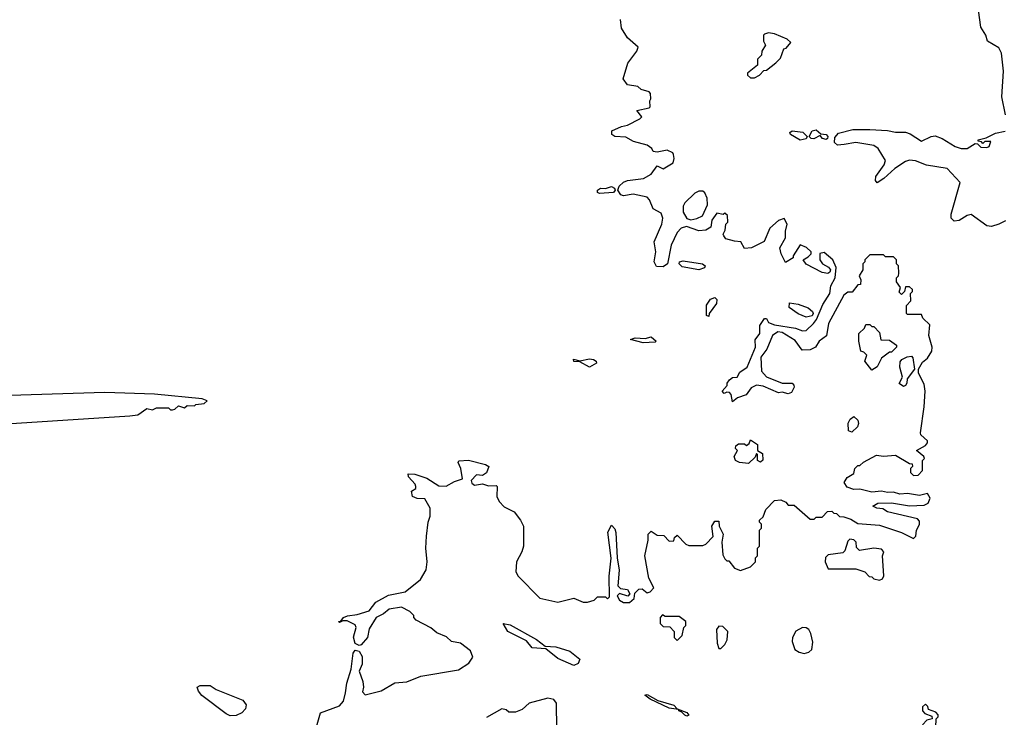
# Model space of a CAD drawing. Extents: x 2386423 to 2568864, y 578392 to 761999.
# Tile 176 of 256: x 2465816 to 2470772, y 678293 to 681803. Entities that reach past the tile are written whole.
import ezdxf

# ---------------------------------------------------------------- set-up
doc = ezdxf.new("R2010")
doc.units = 0

msp = doc.modelspace()

# ---------------------------------------------------------------- linework, layer by layer
at = {"layer": '0CON05XD'}
for points in [[(2470778, 681325), (2470760, 681415), (2470768.9, 681545), (2470758.6, 681635), (2470745, 681661.2), (2470687.5, 681695), (2470680, 681725), (2470654, 681765), (2470642, 681852)], [(2470130, 679345), (2470110, 679355), (2470135, 679370), (2470205, 679372.5), (2470295, 679356.7), (2470369.3, 679360.7), (2470389.3, 679370.7), (2470400, 679395), (2470385, 679420), (2470345, 679410), (2470285, 679420), (2470246.4, 679416.4), (2470215, 679426.7), (2470185, 679423.8), (2470155, 679431.2), (2470105, 679426), (2470045, 679441.2), (2470015, 679440), (2469981.7, 679451.7), (2469966.7, 679475), (2469980.7, 679499.3), (2470015, 679520), (2470020, 679545), (2470035, 679560), (2470045, 679560), (2470063, 679577), (2470128.3, 679611.7), (2470165, 679607.5), (2470225, 679612.5), (2470295, 679570), (2470308.3, 679568.3), (2470310, 679555), (2470300, 679545), (2470300, 679525), (2470315, 679510), (2470338.3, 679511.7), (2470360, 679535), (2470360, 679585), (2470370, 679595), (2470367.5, 679605), (2470330, 679635), (2470375, 679661.2), (2470386.2, 679675), (2470386.1, 679683.9), (2470352.5, 679715), (2470350, 679725), (2470369.2, 679855), (2470373.9, 679933.9), (2470369.3, 679969.3), (2470340, 680025), (2470340, 680045), (2470360.7, 680079.3), (2470385, 680100), (2470407.5, 680135), (2470410, 680155), (2470392.5, 680215), (2470397.5, 680267.5), (2470361.7, 680301.7), (2470355, 680320), (2470285, 680320), (2470280, 680325), (2470280, 680365), (2470301.7, 680388.3), (2470300, 680425), (2470310, 680435), (2470310, 680445), (2470295, 680460), (2470275, 680460), (2470270, 680435), (2470255, 680420), (2470243, 680433), (2470250, 680455), (2470230, 680485), (2470230, 680505), (2470240, 680515), (2470241.7, 680528.3), (2470240, 680565), (2470230, 680575), (2470230, 680595), (2470215, 680610), (2470175, 680610), (2470165, 680620), (2470095, 680620), (2470070, 680595), (2470070, 680585), (2470060, 680575), (2470060, 680545), (2470042.5, 680515), (2470050, 680495), (2470048.3, 680471.7), (2470035, 680470), (2470007, 680433), (2469985, 680432.5), (2469965, 680416.7), (2469886.7, 680275), (2469877.8, 680212.2), (2469841.2, 680185), (2469822.5, 680155), (2469795, 680142.5), (2469755, 680140), (2469719.7, 680189.7), (2469655, 680230), (2469632.5, 680232.5), (2469606.2, 680213.8), (2469577.5, 680145), (2469546.7, 680105), (2469550, 680035), (2469575, 680006.7), (2469654.1, 679974.1), (2469704.1, 679974.1), (2469713.3, 679965), (2469714, 679955), (2469702, 679928), (2469685, 679920), (2469655, 679928.8), (2469635, 679926.2), (2469558.8, 679958.8), (2469525, 679964), (2469498.8, 679951.2), (2469472.5, 679915), (2469429.3, 679900.7), (2469405, 679880), (2469397, 679917), (2469388.3, 679928.3), (2469375, 679930), (2469362.5, 679922.5), (2469352.5, 679935), (2469377.5, 679962.5), (2469377.5, 679975), (2469388.3, 679991.7), (2469405, 680003.3), (2469427.5, 680005), (2469440.7, 680029.3), (2469477.5, 680055), (2469486.7, 680075), (2469520, 680155), (2469518.3, 680191.7), (2469542.5, 680225), (2469542.5, 680265), (2469565, 680300), (2469575, 680300), (2469585, 680280), (2469615, 680267.5), (2469721.7, 680251.7), (2469757, 680237), (2469775, 680240), (2469812, 680275), (2469827.1, 680295), (2469859.4, 680370.6), (2469894.3, 680425), (2469899.4, 680465), (2469920.8, 680505), (2469925.8, 680555.8), (2469910, 680595), (2469865, 680632.5), (2469843, 680627), (2469843.3, 680595), (2469857.5, 680575), (2469887.7, 680557.7), (2469897.5, 680545), (2469895, 680533.3), (2469883.6, 680526.4), (2469855, 680532), (2469775, 680572.5), (2469760, 680595), (2469785, 680610), (2469800, 680625), (2469800, 680635), (2469777, 680657), (2469745, 680670), (2469710, 680615), (2469710, 680605), (2469671.7, 680581.7), (2469650, 680625), (2469642.5, 680655), (2469671.2, 680705), (2469670.5, 680739.5), (2469680, 680775), (2469665, 680802.5), (2469635, 680793.3), (2469592.5, 680755), (2469563, 680687), (2469500, 680655), (2469465, 680652.5), (2469446.1, 680686.1), (2469415, 680688.8), (2469370.5, 680700.5), (2469360, 680715), (2469357.5, 680725), (2469367.5, 680745), (2469370, 680775), (2469380, 680785), (2469378.3, 680818.3), (2469365, 680830), (2469357.5, 680822.5), (2469325, 680830), (2469300, 680795), (2469295, 680760), (2469270, 680745), (2469235, 680741.2), (2469173, 680763), (2469145, 680753.8), (2469125, 680732), (2469095, 680668.8), (2469077.1, 680575), (2469055, 680559.4), (2469022.1, 680562.1), (2469010.5, 680585), (2469018.9, 680635), (2469009.4, 680685), (2469048.6, 680775), (2469053.8, 680805), (2469045, 680830), (2469005, 680852.5), (2468987, 680897), (2468975, 680910), (2468903.9, 680926.1), (2468855, 680917.1), (2468842.5, 680922.5), (2468826.7, 680945), (2468833.3, 680965), (2468855, 680986), (2468875, 680993.8), (2468955.8, 681004.2), (2468995, 681026.7), (2469025, 681067.5), (2469055, 681052.5), (2469105, 681082.5), (2469110, 681105), (2469106.7, 681125), (2469103, 681133), (2469075, 681146.7), (2469025, 681137.5), (2469005, 681140), (2468997.5, 681155), (2468975, 681172.5), (2468905, 681191.2), (2468867, 681213), (2468812.5, 681215), (2468796.7, 681225), (2468796.4, 681243.6), (2468845, 681266), (2468875, 681272), (2468937.5, 681305), (2468947.5, 681315), (2468923.3, 681346.7), (2468985, 681360), (2468990, 681365), (2468987.5, 681395), (2468992.5, 681405), (2468991.7, 681431.7), (2468985, 681440), (2468945, 681452.5), (2468927, 681467), (2468876.4, 681476.4), (2468853.8, 681505), (2468877.5, 681585), (2468922.5, 681645), (2468930, 681665), (2468875, 681712.5), (2468845, 681760), (2468840, 681805)], [(2469515, 681510), (2469540, 681525), (2469561.7, 681548.3), (2469575, 681550), (2469623, 681587), (2469645, 681610), (2469663.3, 681656.7), (2469675, 681660), (2469698.3, 681688.3), (2469680, 681705), (2469615, 681732.5), (2469585, 681737.5), (2469565, 681730), (2469560, 681725), (2469560, 681695), (2469570, 681675), (2469552.5, 681645), (2469550, 681625), (2469530, 681605), (2469530, 681575), (2469480, 681535), (2469480, 681525), (2469495, 681510), (2469515, 681510)], [(2469745, 681197.5), (2469696.2, 681225), (2469692.9, 681235), (2469705, 681244), (2469757.8, 681237.8), (2469780, 681215), (2469775, 681203.8), (2469745, 681197.5)], [(2469875, 681201.2), (2469857.5, 681205), (2469845, 681220), (2469813.9, 681203.9), (2469800, 681205), (2469790, 681215), (2469805, 681243.8), (2469825, 681248.8), (2469848.3, 681228.3), (2469875.8, 681225.8), (2469883.3, 681215), (2469882.5, 681205), (2469875, 681201.2)], [(2470778, 680792), (2470745, 680774.3), (2470707.5, 680762.5), (2470685, 680765.4), (2470605, 680823.5), (2470585, 680818.8), (2470545, 680792.9), (2470520.2, 680790.2), (2470505.6, 680805), (2470505.6, 680825), (2470550, 680985), (2470485.6, 681055), (2470380.9, 681070.9), (2470325, 681094), (2470295, 681096.7), (2470275, 681090.4), (2470220.8, 681055), (2470166.4, 681003.6), (2470133, 680983), (2470123.6, 680993.6), (2470126.2, 681015), (2470167.5, 681072.5), (2470173.6, 681095), (2470137.8, 681155), (2470115, 681170.9), (2470025.3, 681185.3), (2469965.6, 681175.6), (2469932.4, 681172.4), (2469917.5, 681185), (2469918.9, 681211.1), (2469938, 681232), (2470009.8, 681250.2), (2470095, 681251.1), (2470185, 681246.4), (2470225, 681236.7), (2470275, 681238.2), (2470299.4, 681229.4), (2470355, 681192.7), (2470405, 681215.6), (2470425, 681218.5), (2470460, 681205), (2470525, 681165.6), (2470555, 681155.6), (2470585, 681155.8), (2470625, 681180), (2470638.3, 681178.3), (2470655, 681162.5), (2470685, 681160), (2470696.7, 681165), (2470705, 681190), (2470675, 681190), (2470665, 681180), (2470658.3, 681188.3), (2470641.7, 681191.7), (2470641.7, 681198.3), (2470681.7, 681208.3), (2470728.3, 681231.7), (2470776.7, 681243.3)], [(2468735, 680928.8), (2468724, 680934), (2468723.8, 680945), (2468740, 680955), (2468765, 680953.3), (2468795, 680963.8), (2468810, 680955), (2468813.3, 680945), (2468805, 680933.8), (2468735, 680928.8)], [(2469195, 680796.7), (2469225, 680803.3), (2469253, 680817), (2469278.3, 680871.7), (2469275.8, 680905.8), (2469265, 680932.5), (2469255, 680941.2), (2469235, 680940), (2469215, 680930), (2469165, 680881.2), (2469156, 680865), (2469155.8, 680835), (2469175, 680803.3), (2469195, 680796.7)], [(2469235, 680544.3), (2469150, 680560), (2469135.8, 680575), (2469138, 680585), (2469155, 680590.6), (2469253.3, 680575), (2469266.7, 680565), (2469262.5, 680555), (2469235, 680544.3)], [(2469285, 680310), (2469272.5, 680315), (2469272.6, 680367.4), (2469293.6, 680396.4), (2469315, 680405.8), (2469325.8, 680395), (2469324.4, 680375), (2469287.5, 680325), (2469285, 680310)], [(2469775, 680306.2), (2469735, 680322.5), (2469690, 680355), (2469691.7, 680378.3), (2469735, 680372.5), (2469785, 680353.3), (2469806.7, 680335), (2469810, 680325), (2469805, 680313.3), (2469775, 680306.2)], [(2470105, 680040), (2470070, 680085), (2470080, 680115), (2470065, 680130), (2470050, 680135), (2470040, 680185), (2470040, 680225), (2470068.3, 680251.7), (2470075, 680270), (2470095, 680270), (2470105, 680260), (2470115, 680260), (2470145, 680230), (2470151.7, 680191.7), (2470195, 680190), (2470230, 680165), (2470230, 680155), (2470205, 680130), (2470195, 680130), (2470155, 680100), (2470133, 680057), (2470105, 680040)], [(2468955, 680177.5), (2468890, 680195), (2468915, 680202.5), (2468965, 680200), (2468995, 680207.5), (2469020, 680185), (2469015, 680180), (2468955, 680177.5)], [(2468685, 680054.3), (2468635, 680082.5), (2468605, 680084), (2468603.3, 680095), (2468635, 680086.2), (2468685, 680096.5), (2468704.2, 680094.2), (2468717.5, 680085), (2468720, 680075), (2468685, 680054.3)], [(2470265, 679957.5), (2470242.5, 679972.5), (2470260, 680005), (2470246.7, 680055), (2470248.3, 680081.7), (2470257, 680093), (2470283, 680107), (2470305, 680110), (2470311.7, 680101.7), (2470320, 680045), (2470283, 679997), (2470282.5, 679975), (2470275, 679962.5), (2470265, 679957.5)], [(2465589.6, 679760.4), (2466370.7, 679809.3), (2466410, 679815), (2466455, 679847.5), (2466485, 679840), (2466505, 679850), (2466565, 679850), (2466575, 679840), (2466585, 679840), (2466597, 679843), (2466615, 679860), (2466645, 679850), (2466658.3, 679861.7), (2466695, 679860), (2466703, 679867), (2466745, 679872.5), (2466760, 679885), (2466735, 679896.2), (2466495, 679919.4), (2466245, 679926.9), (2465660.4, 679909.6)], [(2470005, 679727.5), (2469987.5, 679735), (2469986.4, 679773.6), (2469996.1, 679793.9), (2470015, 679807.5), (2470035, 679787.5), (2470037.7, 679772.3), (2470033.8, 679755), (2470005, 679727.5)], [(2469485, 679570), (2469440, 679575), (2469420, 679585), (2469412.5, 679605), (2469430, 679635), (2469420, 679645), (2469421.7, 679658.3), (2469435, 679670), (2469465, 679670), (2469475, 679660), (2469488.3, 679671.7), (2469495, 679690), (2469530, 679665), (2469530, 679635), (2469555, 679620), (2469557, 679587), (2469545, 679577.5), (2469530, 679585), (2469530, 679615), (2469525, 679620), (2469518.3, 679601.7), (2469485, 679570)], [(2467310.4, 678245), (2467330, 678315), (2467425, 678351.2), (2467445.6, 678375), (2467456.6, 678416.6), (2467462.1, 678465), (2467484.4, 678535), (2467494.6, 678615.4), (2467505, 678630.8), (2467525, 678626.7), (2467539.1, 678599.1), (2467539.6, 678560.4), (2467524, 678525), (2467543.2, 678473.2), (2467546, 678444), (2467540.7, 678420.7), (2467555, 678406.7), (2467635, 678426.7), (2467705, 678466.7), (2467765, 678471.2), (2467835, 678500), (2468025, 678532), (2468077.5, 678565), (2468096.7, 678595), (2468085, 678627.5), (2468035, 678666.7), (2467990, 678675), (2467965, 678697.5), (2467915, 678717.5), (2467885, 678742.5), (2467811.7, 678781.7), (2467800, 678795), (2467800, 678805), (2467780, 678825), (2467737.7, 678847.7), (2467675, 678836.9), (2467646.9, 678813.1), (2467610, 678795), (2467575, 678737.5), (2467566.7, 678695), (2467535, 678657.5), (2467523.9, 678653.9), (2467505, 678663.8), (2467496.5, 678696.5), (2467509.4, 678745), (2467505, 678758.6), (2467465, 678778), (2467441.7, 678778.3), (2467425, 678770), (2467420, 678775), (2467432.5, 678777.5), (2467446.7, 678795), (2467465.9, 678804.1), (2467515, 678810.8), (2467575, 678829.4), (2467607.9, 678872.1), (2467672.1, 678907.9), (2467756.7, 678925), (2467833, 678987), (2467862.5, 679035), (2467867.5, 679075), (2467860, 679145), (2467863.3, 679205), (2467872.5, 679275), (2467882.5, 679305), (2467882.5, 679345), (2467855, 679392.5), (2467816.2, 679393.8), (2467792.5, 679405), (2467788.3, 679431.7), (2467810, 679445), (2467810, 679455), (2467806.4, 679466.4), (2467773, 679503), (2467771.7, 679518.3), (2467805, 679516.7), (2467865.9, 679495.9), (2467925, 679457.5), (2467963, 679457), (2468005, 679480), (2468045, 679492.5), (2468037.1, 679545), (2468023.8, 679575), (2468026.1, 679583.9), (2468075, 679587.8), (2468160, 679565), (2468177.5, 679555), (2468166.4, 679523.6), (2468145, 679510), (2468115, 679513.3), (2468088, 679485), (2468091.2, 679471.2), (2468105, 679461.2), (2468145, 679467.5), (2468175, 679457.5), (2468215, 679460), (2468220, 679455), (2468217.5, 679405), (2468229.3, 679379.3), (2468255, 679352.5), (2468305, 679327.5), (2468337.5, 679285), (2468352.5, 679255), (2468351.2, 679155), (2468343.9, 679126.1), (2468316, 679075), (2468313.8, 679025), (2468325, 679002.5), (2468435, 678893.3), (2468525, 678872.5), (2468605, 678892.5), (2468653, 678873), (2468675, 678872.5), (2468707, 678883), (2468725, 678900), (2468765, 678900), (2468775, 678890), (2468785, 678900), (2468783.9, 679003.9), (2468793.9, 679093.9), (2468776.9, 679225), (2468795, 679260), (2468811.2, 679241.2), (2468816.4, 679223.6), (2468823.8, 679095), (2468834.1, 679034.1), (2468827.5, 678955), (2468840.8, 678940.8), (2468875.8, 678935.8), (2468887.5, 678915), (2468877.5, 678902.5), (2468835, 678916.7), (2468824.2, 678904.2), (2468835, 678883.3), (2468855, 678870), (2468885, 678870), (2468908.3, 678891.7), (2468913, 678917), (2468932.3, 678937.7), (2468949.5, 678939.5), (2468975, 678920), (2468990, 678925), (2469007.5, 678945), (2468983, 678993), (2468962.5, 679105), (2468980, 679185), (2468980, 679215), (2468995, 679230), (2469025, 679210), (2469058.3, 679208.3), (2469085, 679180), (2469108.3, 679181.7), (2469111.7, 679198.3), (2469125, 679210), (2469170, 679165), (2469185, 679157.5), (2469255, 679157.5), (2469270, 679165), (2469307, 679203), (2469300, 679255), (2469315, 679280), (2469335, 679280), (2469337.5, 679255), (2469356.7, 679215), (2469350, 679175), (2469355, 679110), (2469365, 679090), (2469375, 679080), (2469385, 679080), (2469413.6, 679043.6), (2469445, 679032.5), (2469495, 679050), (2469520, 679075), (2469520, 679095), (2469530, 679105), (2469530, 679145), (2469540, 679155), (2469540, 679235), (2469550, 679245), (2469550, 679265), (2469540, 679275), (2469540, 679285), (2469558.3, 679301.7), (2469571.7, 679338.3), (2469616, 679384), (2469647.9, 679387.9), (2469673.3, 679375), (2469685, 679360), (2469715, 679360), (2469795, 679290), (2469815, 679290), (2469825, 679300), (2469855, 679300), (2469881.7, 679328.3), (2469905, 679330), (2469915, 679320), (2469928.3, 679318.3), (2469943, 679303), (2469965, 679302.5), (2469999.5, 679289.5), (2470035, 679267.5), (2470145, 679260), (2470255, 679222.5), (2470315, 679192.5), (2470327.5, 679205), (2470330, 679235), (2470346.1, 679263.9), (2470345, 679280), (2470335, 679292.5), (2470185, 679327.5), (2470161.7, 679341.7), (2470130, 679345)], [(2470145, 678982.5), (2470159.3, 678990.7), (2470166.2, 679005), (2470160, 679105), (2470166.7, 679125), (2470155, 679140), (2470115, 679143.8), (2470043, 679133), (2470028.3, 679148.3), (2470027.5, 679175), (2470015, 679186.2), (2469995, 679190), (2469985, 679180), (2469969.5, 679130.5), (2469958.8, 679121.2), (2469885, 679110), (2469873, 679097), (2469870, 679075), (2469885, 679040), (2470025, 679040), (2470070, 679025), (2470091.7, 679001.7), (2470105, 679000), (2470115, 678990), (2470145, 678982.5)], [(2469125, 678680), (2469150, 678705), (2469160, 678745), (2469170, 678755), (2469170, 678775), (2469135, 678800), (2469065, 678800), (2469051.7, 678808.3), (2469040, 678795), (2469040, 678765), (2469055, 678750), (2469088.3, 678748.3), (2469110, 678725), (2469110, 678695), (2469125, 678680)], [(2468605, 678554.3), (2468525, 678588.2), (2468465, 678638), (2468395, 678642.9), (2468367.4, 678677.4), (2468273.1, 678725), (2468250, 678765), (2468285, 678757.8), (2468416.7, 678685), (2468461.2, 678651.2), (2468515, 678647.1), (2468585.9, 678625.9), (2468635.7, 678585), (2468626.6, 678563.4), (2468605, 678554.3)], [(2469345, 678640), (2469365, 678660), (2469377, 678683), (2469380, 678725), (2469355, 678750), (2469335, 678752.5), (2469324, 678735), (2469327, 678667), (2469335, 678640), (2469345, 678640)], [(2469765, 678614.3), (2469789.2, 678620.8), (2469803.3, 678635), (2469808.3, 678671.7), (2469799.2, 678715), (2469788, 678735), (2469775, 678744), (2469755.8, 678745.8), (2469723.7, 678726.3), (2469706.9, 678695), (2469704.5, 678674.5), (2469718, 678635), (2469740.2, 678620.2), (2469765, 678614.3)], [(2466875, 678300.4), (2466855, 678310.5), (2466733.3, 678403.3), (2466715.5, 678425), (2466709.2, 678445), (2466725, 678452.5), (2466775, 678453.5), (2466805, 678432.3), (2466939.9, 678379.9), (2466956.3, 678356.3), (2466953.3, 678335), (2466934, 678316), (2466905, 678302.5), (2466875, 678300.4)], [(2468520, 678235), (2468517.5, 678365), (2468505, 678382.5), (2468475, 678390), (2468380, 678365), (2468345, 678332.5), (2468311.7, 678318.3), (2468278.3, 678318.3), (2468265, 678330), (2468243.6, 678336.4), (2468165, 678292.5)], [(2469175, 678299.2), (2469165, 678304.4), (2469149.5, 678319.5), (2469133.3, 678325), (2469131.7, 678331.7), (2469085, 678338.9), (2468990, 678385), (2468963.3, 678405), (2468975, 678407.5), (2469027.5, 678377.5), (2469108, 678355), (2469126.4, 678336.4), (2469175, 678317.1), (2469185, 678303.3), (2469175, 678299.2)], [(2470415, 678230), (2470427, 678243), (2470430, 678285), (2470440, 678295), (2470440, 678305), (2470428.3, 678318.3), (2470391.7, 678331.7), (2470388.3, 678348.3), (2470375, 678360), (2470360, 678345), (2470360, 678325), (2470371.7, 678311.7), (2470408.3, 678298.3), (2470410, 678285), (2470381.7, 678278.3), (2470360, 678255), (2470385, 678232.5), (2470415, 678230)]]:
    msp.add_lwpolyline(points, dxfattribs=at)

doc.saveas('drawing.dxf')
